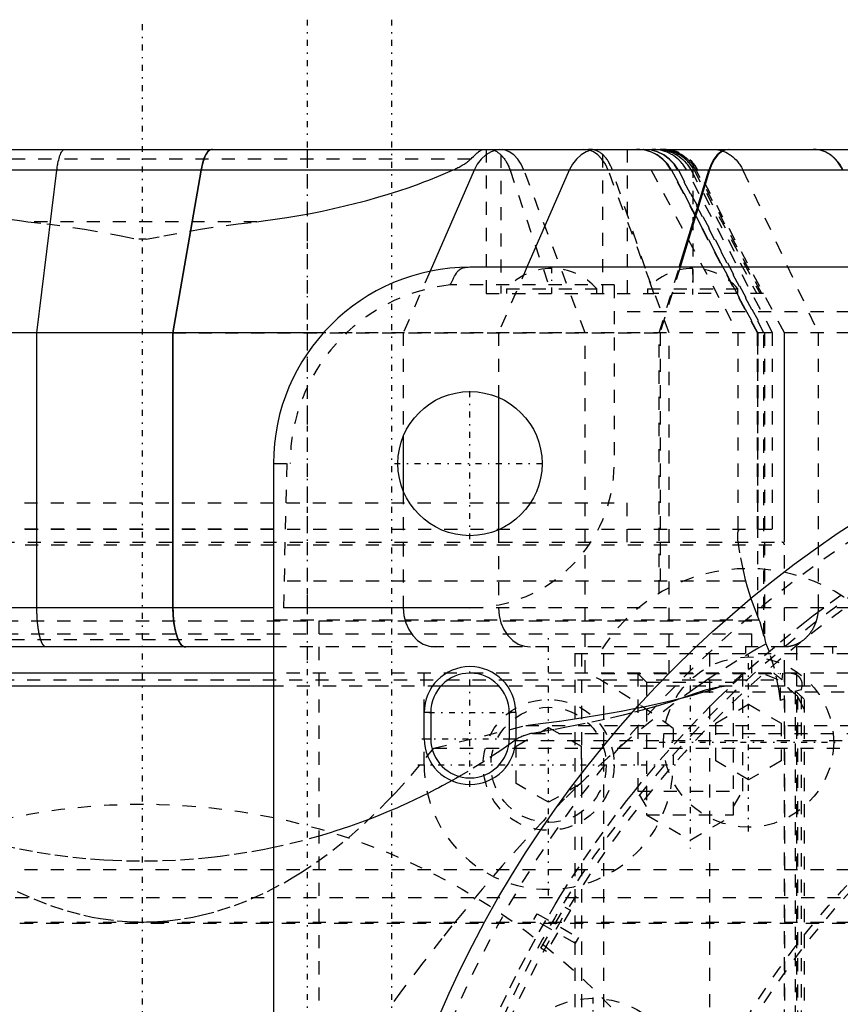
# Model space of a CAD drawing. Extents: x -565 to 345, y -109 to 109.
# Tile 16 of 19: x -109 to -47, y 34 to 109. Entities that reach past the tile are written whole.
import ezdxf

# ---------------------------------------------------------------- set-up
doc = ezdxf.new("R2010")
doc.units = 0
doc.linetypes.add('CENTER', pattern=[1.5, 0.45, -0.5, 0.05, -0.5])
doc.linetypes.add('DASHED', pattern=[2, 1, -1])
for name, color, linetype in [('AM_0', 7, 'CONTINUOUS'), ('AM_3', 7, 'DASHED'), ('AM_7', 7, 'CENTER')]:
    doc.layers.add(name, color=color, linetype=linetype)

msp = doc.modelspace()

# ---------------------------------------------------------------- linework, layer by layer
at = {"layer": 'AM_0', "color": 7, "linetype": 'CONTINUOUS'}
for p, q in [((-148.753, 99), (30.753, 99)), ((-95.549, 97.408), (-128.059, 97.408)), ((-108.06, 85), (-106.531, 97.408)), ((-95.549, 97.408), (-97.697, 85)), ((-95.52, 97.408), (-97.671, 85)), ((-56.766, 97.408), (-95.52, 97.408)), ((-74.686, 97.408), (-78.049, 89.687)), ((-67.424, 97.408), (-70.651, 90)), ((-59.025, 90), (-56.766, 97.408)), ((-56.709, 97.408), (-58.968, 90)), ((-37.316, 97.408), (-56.709, 97.408)), ((75, 90), (-75, 90)), ((-97.697, 85), (-158, 85)), ((-108.06, 64), (-108.06, 85)), ((-97.697, 85), (-97.697, 64)), ((-86.169, 85), (-97.671, 85)), ((-97.671, 85), (-97.671, 64)), ((-72.829, 80.053), (-72.829, 69.947)), ((-80.09, 77.083), (-80.09, 72.917)), ((-90, 75), (-90, -75)), ((-97.697, 64), (-157.966, 64)), ((-89.99, 64), (-97.671, 64)), ((-89.985, 61), (-155, 61)), ((-89.989, 59), (-157.966, 59)), ((-89.989, 58), (-158.966, 58)), ((-72.742, 58), (-77.227, 58)), ((-78.5, 54), (-78.5, 56)), ((-78, 56), (-78.5, 56)), ((-78, 56), (-78, 54)), ((-72, 56), (-72, 54)), ((-71.5, 56), (-72, 56)), ((-71.5, 56), (-71.5, 54)), ((-78.5, 54), (-78, 54)), ((-72, 54), (-71.5, 54))]:
    msp.add_line(p, q, dxfattribs=at)
for points in [[(-94.687, 99), (-94.862, 98.951), (-95.031, 98.807), (-95.19, 98.571), (-95.332, 98.253), (-95.453, 97.861), (-95.549, 97.408)], [(-72.516, 99), (-72.957, 98.951), (-73.383, 98.807), (-73.782, 98.571), (-74.139, 98.253), (-74.444, 97.861), (-74.686, 97.408)], [(-65.255, 99), (-65.695, 98.951), (-66.122, 98.807), (-66.52, 98.571), (-66.878, 98.253), (-67.182, 97.861), (-67.424, 97.408)], [(-55.247, 99), (-55.555, 98.951), (-55.854, 98.807), (-56.133, 98.571), (-56.383, 98.253), (-56.596, 97.861), (-56.766, 97.408)], [(-55.189, 99), (-55.498, 98.951), (-55.797, 98.807), (-56.075, 98.571), (-56.326, 98.253), (-56.539, 97.861), (-56.709, 97.408)], [(-97.697, 64), (-97.678, 63.415), (-97.623, 62.852), (-97.532, 62.333), (-97.411, 61.879), (-97.263, 61.506), (-97.094, 61.228), (-96.911, 61.058), (-96.72, 61)]]:
    msp.add_lwpolyline(points, dxfattribs=at)
for points in [[(-106.531, 97.408, 0), (-106.521, 97.488, 0), (-106.5, 97.642, 0), (-106.476, 97.79, 0), (-106.464, 97.861, 0), (-106.451, 97.931, 0), (-106.423, 98.066, 0), (-106.394, 98.193, 0), (-106.363, 98.312, 0), (-106.33, 98.423, 0), (-106.297, 98.525, 0), (-106.279, 98.572, 0), (-106.261, 98.617, 0), (-106.225, 98.701, 0), (-106.188, 98.774, 0), (-106.149, 98.838, 0), (-106.11, 98.891, 0), (-106.071, 98.934, 0), (-106.051, 98.951, 0), (-106.03, 98.966, 0), (-105.99, 98.988, 0), (-105.949, 98.999, 0), (-105.929, 99, 0)], [(-94.657, 99, 0), (-94.685, 98.999, 0), (-94.743, 98.988, 0), (-94.802, 98.967, 0), (-94.831, 98.952, 0), (-94.861, 98.934, 0), (-94.919, 98.89, 0), (-94.976, 98.836, 0), (-95.029, 98.775, 0), (-95.08, 98.704, 0), (-95.133, 98.621, 0), (-95.158, 98.575, 0), (-95.184, 98.527, 0), (-95.234, 98.422, 0), (-95.281, 98.31, 0), (-95.324, 98.192, 0), (-95.364, 98.071, 0), (-95.403, 97.94, 0), (-95.422, 97.869, 0), (-95.44, 97.797, 0), (-95.475, 97.646, 0), (-95.506, 97.488, 0), (-95.52, 97.408, 0)], [(-107.36, 61, 0), (-107.365, 61, 0), (-107.375, 61.001, 0), (-107.385, 61.002, 0), (-107.39, 61.003, 0), (-107.395, 61.004, 0), (-107.405, 61.006, 0), (-107.416, 61.01, 0), (-107.426, 61.013, 0), (-107.436, 61.018, 0), (-107.446, 61.023, 0), (-107.451, 61.026, 0), (-107.456, 61.029, 0), (-107.466, 61.035, 0), (-107.476, 61.042, 0), (-107.486, 61.049, 0), (-107.496, 61.057, 0), (-107.505, 61.066, 0), (-107.51, 61.071, 0), (-107.515, 61.076, 0), (-107.525, 61.086, 0), (-107.535, 61.096, 0), (-107.54, 61.102, 0), (-107.545, 61.107, 0), (-107.554, 61.119, 0), (-107.564, 61.132, 0), (-107.569, 61.138, 0), (-107.574, 61.145, 0), (-107.583, 61.158, 0), (-107.593, 61.173, 0), (-107.603, 61.188, 0), (-107.612, 61.203, 0), (-107.622, 61.219, 0), (-107.626, 61.227, 0), (-107.631, 61.236, 0), (-107.64, 61.253, 0), (-107.65, 61.271, 0), (-107.659, 61.289, 0), (-107.668, 61.308, 0), (-107.677, 61.328, 0), (-107.682, 61.338, 0), (-107.686, 61.348, 0), (-107.695, 61.369, 0), (-107.704, 61.39, 0), (-107.713, 61.412, 0), (-107.721, 61.434, 0), (-107.73, 61.457, 0), (-107.734, 61.468, 0), (-107.739, 61.48, 0), (-107.747, 61.504, 0), (-107.755, 61.528, 0), (-107.764, 61.553, 0), (-107.772, 61.579, 0), (-107.78, 61.605, 0), (-107.784, 61.618, 0), (-107.788, 61.631, 0), (-107.796, 61.658, 0), (-107.804, 61.686, 0), (-107.812, 61.714, 0), (-107.82, 61.742, 0), (-107.827, 61.771, 0), (-107.831, 61.786, 0), (-107.835, 61.8, 0), (-107.842, 61.83, 0), (-107.85, 61.861, 0), (-107.853, 61.876, 0), (-107.857, 61.892, 0), (-107.864, 61.923, 0), (-107.871, 61.955, 0), (-107.875, 61.971, 0), (-107.878, 61.987, 0), (-107.885, 62.02, 0), (-107.891, 62.053, 0), (-107.898, 62.086, 0), (-107.904, 62.12, 0), (-107.911, 62.154, 0), (-107.914, 62.171, 0), (-107.917, 62.189, 0), (-107.923, 62.224, 0), (-107.929, 62.259, 0), (-107.935, 62.295, 0), (-107.941, 62.331, 0), (-107.946, 62.367, 0), (-107.949, 62.386, 0), (-107.952, 62.404, 0), (-107.957, 62.441, 0), (-107.962, 62.478, 0), (-107.968, 62.516, 0), (-107.973, 62.554, 0), (-107.977, 62.593, 0), (-107.98, 62.612, 0), (-107.982, 62.631, 0), (-107.987, 62.67, 0), (-107.991, 62.71, 0), (-107.996, 62.749, 0), (-108, 62.789, 0), (-108.004, 62.83, 0), (-108.006, 62.85, 0), (-108.008, 62.87, 0), (-108.012, 62.911, 0), (-108.015, 62.952, 0), (-108.019, 62.993, 0), (-108.022, 63.034, 0), (-108.025, 63.076, 0), (-108.027, 63.096, 0), (-108.028, 63.117, 0), (-108.031, 63.159, 0), (-108.034, 63.201, 0), (-108.035, 63.222, 0), (-108.037, 63.243, 0), (-108.039, 63.286, 0), (-108.042, 63.328, 0), (-108.043, 63.349, 0), (-108.044, 63.371, 0), (-108.046, 63.413, 0), (-108.048, 63.456, 0), (-108.05, 63.499, 0), (-108.051, 63.542, 0), (-108.053, 63.586, 0), (-108.053, 63.607, 0), (-108.054, 63.629, 0), (-108.055, 63.672, 0), (-108.056, 63.716, 0), (-108.057, 63.759, 0), (-108.058, 63.803, 0), (-108.059, 63.847, 0), (-108.059, 63.869, 0), (-108.059, 63.89, 0), (-108.059, 63.934, 0), (-108.059, 63.978, 0), (-108.06, 64, 0)], [(-97.671, 64, 0), (-97.671, 63.979, 0), (-97.671, 63.938, 0), (-97.671, 63.895, 0), (-97.671, 63.874, 0), (-97.67, 63.853, 0), (-97.669, 63.81, 0), (-97.668, 63.766, 0), (-97.667, 63.723, 0), (-97.666, 63.679, 0), (-97.664, 63.635, 0), (-97.663, 63.613, 0), (-97.662, 63.591, 0), (-97.66, 63.547, 0), (-97.658, 63.503, 0), (-97.655, 63.458, 0), (-97.653, 63.414, 0), (-97.65, 63.37, 0), (-97.648, 63.348, 0), (-97.646, 63.327, 0), (-97.643, 63.283, 0), (-97.639, 63.24, 0), (-97.638, 63.218, 0), (-97.636, 63.197, 0), (-97.632, 63.154, 0), (-97.628, 63.112, 0), (-97.625, 63.091, 0), (-97.623, 63.07, 0), (-97.619, 63.029, 0), (-97.614, 62.989, 0), (-97.609, 62.949, 0), (-97.604, 62.909, 0), (-97.599, 62.87, 0), (-97.597, 62.851, 0), (-97.594, 62.832, 0), (-97.589, 62.794, 0), (-97.583, 62.755, 0), (-97.577, 62.717, 0), (-97.571, 62.678, 0), (-97.565, 62.639, 0), (-97.562, 62.62, 0), (-97.558, 62.6, 0), (-97.552, 62.561, 0), (-97.545, 62.523, 0), (-97.537, 62.484, 0), (-97.53, 62.446, 0), (-97.522, 62.408, 0), (-97.518, 62.389, 0), (-97.514, 62.37, 0), (-97.506, 62.332, 0), (-97.498, 62.295, 0), (-97.49, 62.259, 0), (-97.481, 62.222, 0), (-97.472, 62.187, 0), (-97.468, 62.169, 0), (-97.464, 62.151, 0), (-97.455, 62.117, 0), (-97.446, 62.083, 0), (-97.436, 62.049, 0), (-97.427, 62.017, 0), (-97.418, 61.984, 0), (-97.413, 61.969, 0), (-97.408, 61.953, 0), (-97.399, 61.922, 0), (-97.389, 61.893, 0), (-97.385, 61.878, 0), (-97.38, 61.863, 0), (-97.37, 61.834, 0), (-97.36, 61.805, 0), (-97.355, 61.791, 0), (-97.35, 61.777, 0), (-97.339, 61.748, 0), (-97.329, 61.719, 0), (-97.318, 61.691, 0), (-97.307, 61.663, 0), (-97.295, 61.636, 0), (-97.29, 61.622, 0), (-97.284, 61.609, 0), (-97.272, 61.582, 0), (-97.26, 61.556, 0), (-97.248, 61.53, 0), (-97.236, 61.505, 0), (-97.224, 61.48, 0), (-97.218, 61.468, 0), (-97.212, 61.456, 0), (-97.199, 61.433, 0), (-97.187, 61.41, 0), (-97.174, 61.388, 0), (-97.162, 61.367, 0), (-97.149, 61.346, 0), (-97.143, 61.336, 0), (-97.136, 61.326, 0), (-97.124, 61.306, 0), (-97.111, 61.288, 0), (-97.098, 61.27, 0), (-97.086, 61.253, 0), (-97.073, 61.236, 0), (-97.067, 61.228, 0), (-97.061, 61.22, 0), (-97.048, 61.205, 0), (-97.036, 61.19, 0), (-97.023, 61.175, 0), (-97.009, 61.161, 0), (-96.996, 61.147, 0), (-96.989, 61.141, 0), (-96.982, 61.134, 0), (-96.969, 61.121, 0), (-96.955, 61.109, 0), (-96.948, 61.103, 0), (-96.941, 61.098, 0), (-96.927, 61.087, 0), (-96.912, 61.076, 0), (-96.905, 61.071, 0), (-96.898, 61.067, 0), (-96.884, 61.058, 0), (-96.869, 61.049, 0), (-96.855, 61.041, 0), (-96.841, 61.034, 0), (-96.826, 61.028, 0), (-96.819, 61.025, 0), (-96.812, 61.022, 0), (-96.798, 61.017, 0), (-96.783, 61.013, 0), (-96.769, 61.009, 0), (-96.755, 61.006, 0), (-96.741, 61.004, 0), (-96.734, 61.003, 0), (-96.727, 61.002, 0), (-96.713, 61.001, 0), (-96.7, 61, 0), (-96.693, 61, 0)]]:
    msp.add_polyline3d(points, dxfattribs=at)
for centre, radius in [((0, 0), 84), ((-75, 75), 5.5)]:
    msp.add_circle(centre, radius, dxfattribs=at)
for centre, radius, start, end in [((-75, 75), 15, 90, 180), ((-75, 56), 3.5, 0, 180), ((-75, 56), 3, 0, 180), ((-75, 54), 3.5, 180, 0), ((-75, 54), 3, 180, 0)]:
    msp.add_arc(centre, radius, start, end, dxfattribs=at)
at = {"layer": 'AM_3', "color": 6, "linetype": 'DASHED'}
for p, q in [((-87.43, 99), (-87.43, 59)), ((-73.77, 99), (-73.77, 88)), ((-72.656, 98.586), (-72.656, 88)), ((-64.884, 98.62), (-64.884, 88)), ((-63, 99), (-63, 88)), ((-60.181, 98.983), (-60.131, 98.977)), ((-59.969, 98.951), (-59.964, 98.95)), ((-59.278, 98.725), (-59.274, 98.723)), ((-74.952, 98.24), (-125.048, 98.24)), ((-58, 97.821), (-58, 88)), ((-95.52, 97.408), (-135.867, 97.408)), ((-95.52, 97.408), (-95.549, 97.408)), ((-71.941, 97.408), (-68.778, 88)), ((-66.217, 85), (-70.882, 97.408)), ((-59.789, 85), (-64.454, 97.408)), ((-60.973, 88), (-64.133, 97.408)), ((-61.159, 97.408), (-54.561, 85)), ((-53.064, 85), (-59.646, 97.408)), ((-59.616, 97.408), (-53.035, 85)), ((-53.039, 85), (-59.612, 97.408)), ((-52.56, 85), (-59.132, 97.408)), ((-59.097, 97.408), (-52.525, 85)), ((-51.903, 85), (-58.455, 97.408)), ((-58.125, 97.408), (-53.116, 88)), ((-57.893, 97.408), (-52.86, 88)), ((-52.731, 88), (-57.736, 97.408)), ((-51.002, 85), (-57.6, 97.408)), ((-56.709, 97.408), (-56.766, 97.408)), ((-54.168, 97.408), (-48.423, 85)), ((-91.258, 93.47), (-108.742, 93.47)), ((-99.713, 92.13), (-100.287, 92.13)), ((-78.049, 89.687), (-80.09, 85)), ((-70.651, 90), (-72.829, 85)), ((-60.55, 85), (-59.025, 90)), ((-58.968, 90), (-60.493, 85)), ((-64, 88.644), (-76.506, 88.644)), ((-73.77, 88), (-60.973, 88)), ((-72.22, 88.343), (-72.22, 88)), ((-72.22, 88.343), (-65.32, 88.343)), ((-65.32, 88), (-65.32, 88.343)), ((-64, 88.644), (-64, 75)), ((-61.45, 88.343), (-61.45, 88)), ((-61.45, 88.343), (-54.55, 88.343)), ((-52.595, 88), (-60.973, 88)), ((-54.55, 88), (-54.55, 88.343)), ((-51, 85), (-52.595, 88)), ((64, 86.592), (-64, 86.592)), ((-97.697, 85), (-60.493, 85)), ((40, 85), (-97.697, 85)), ((-80.09, 85), (-80.09, 77.083)), ((-72.829, 85), (-72.829, 80.053)), ((-66.217, 59), (-66.217, 85)), ((-60.55, 65.106), (-60.55, 85)), ((-60.493, 85), (-60.493, 65.14)), ((-59.789, 59), (-59.789, 85)), ((-54.561, 85), (-54.561, 69.522)), ((-53.064, 70), (-53.064, 85)), ((-53.039, 63.329), (-53.039, 85)), ((-53.035, 85), (-53.035, 70)), ((-52.56, 61.832), (-52.56, 85)), ((-52.525, 85), (-52.525, 61.833)), ((-51.903, 70), (-51.903, 85)), ((-51.002, 59), (-51.002, 85)), ((-51, 70), (-51, 85)), ((-48.423, 85), (-48.423, 64)), ((-90, 75), (-88.727, 75)), ((-88.985, 75), (-89.241, 64)), ((-80.09, 72.917), (-80.09, 64)), ((-137, 72), (-63, 72)), ((-137, 72), (-63, 72)), ((-63, 69), (-63, 72)), ((-148.959, 70), (-51, 70)), ((-90, 69.994), (-110, 69.994)), ((-72.829, 69.947), (-72.829, 64)), ((-148.959, 68.8), (-51, 68.8)), ((-148.759, 69), (-51.2, 69)), ((-51, 59), (-51, 68.8)), ((-53.943, 66.03), (-90, 66.03)), ((40, 64), (-108.06, 64)), ((-75, 64), (-89.241, 64)), ((-86.5, -64), (-86.5, 64)), ((-52.926, 63.052), (-53.039, 63.329)), ((-146.5, 63), (-53.5, 63)), ((-52.926, 63.052), (-90, 63.052)), ((-53.5, 61), (-53.5, 63)), ((-146.5, 62), (-53.5, 62)), ((-53.5, 59), (-53.5, 62)), ((-52.525, 61.833), (-52.56, 61.832)), ((-110, 61.58), (-90, 61.58)), ((37, 61), (-89.985, 61)), ((-53.98, 61), (-53.98, 60.5)), ((-50.077, 61), (-50.077, -61)), ((-47.324, 61), (-47.324, 60.5)), ((-67, 60.5), (55.352, 60.5)), ((-67, 60.5), (-67, -60.5)), ((-66.5, 60.5), (-66.5, 10.213)), ((-64.819, 60.5), (-64.819, -60.5)), ((-56.709, 60.5), (-56.709, -60.5)), ((-42, 59), (-147.25, 59)), ((-78.5, 52), (-78.5, 59)), ((-64.95, 59), (-64.95, 58.98)), ((-64.95, 58.98), (-51.45, 58.98)), ((-62.2, 58.98), (-61.524, 58.303)), ((-62.2, 58.98), (-62.2, 49.98)), ((-54.877, 58.303), (-54.2, 58.98)), ((-54.2, 58.98), (-54.2, 49.98)), ((-51.484, 58.5), (-52.75, 59)), ((-51.45, 58.98), (-51.45, 59)), ((-51.296, 56.916), (-51.296, 59)), ((-51.144, 59), (-51.198, 58.5)), ((-51.001, 59), (-51.001, 30.307)), ((-51.001, 30.307), (-51, 59)), ((-49.5, 59), (-49.5, -59)), ((-148.802, 58.5), (-51.198, 58.5)), ((-77.227, 58), (-89.989, 58)), ((-41, 58), (-72.742, 58)), ((-61.524, 58.303), (-61.524, 48.18)), ((-61.524, 58.303), (-54.877, 58.303)), ((-54.877, 48.18), (-54.877, 58.303)), ((-49.69, 57.754), (-49.65, 58)), ((-57.438, 57.58), (-24.512, 57.58)), ((-50.18, 57.635), (-49.69, 57.754)), ((-50.18, 57.635), (-50.18, -57.635)), ((-49.5, 56.244), (-50, 57.237)), ((-50, 57.237), (-50, -57.237)), ((-49.69, -57.754), (-49.69, 57.754)), ((-60.807, 56.468), (-61.481, 56.277)), ((-56.24, 55.183), (-53.74, 56.627)), ((-53.74, 56.627), (-51.24, 55.183)), ((-51, 57.048), (-51.296, 56.916)), ((-61.481, 56.277), (-62.615, 55.976)), ((-77.768, 53.27), (-70.736, 55.006)), ((-70.736, 55.006), (-43, 55.006)), ((-56.24, 52.297), (-56.24, 55.183)), ((-51.24, 55.183), (-51.24, 52.297)), ((-71.475, 53.429), (-69, 54.858)), ((-70.227, 54.406), (-21.693, 54.406)), ((-69, 54.858), (-66.525, 53.429)), ((-59.5, 54.785), (-59.5, 52)), ((-71.583, 53.855), (-72.037, 53.531)), ((-71.583, 53.855), (-21.238, 53.855)), ((-71.475, 50.571), (-71.475, 53.429)), ((-66.525, 53.429), (-66.525, 50.571)), ((-77.768, 53.27), (-43, 53.27)), ((-53.74, 50.853), (-56.24, 52.297)), ((-51.24, 52.297), (-53.74, 50.853)), ((-69, 49.142), (-71.475, 50.571)), ((-66.525, 50.571), (-69, 49.142)), ((-61.524, 48.808), (-62.2, 49.98)), ((-62.2, 49.98), (-54.2, 49.98)), ((-54.877, 48.808), (-54.2, 49.98)), ((-61.524, 48.18), (-58.2, 46.261)), ((-61.524, 48.18), (-54.877, 48.18)), ((-58.2, 46.261), (-54.877, 48.18)), ((-159, 44), (-22.431, 44)), ((-129.712, 41.861), (-43, 41.861)), ((-70.126, 40.198), (-69.876, 40.632)), ((-69.876, 40.632), (-68.516, 39.847)), ((-68.516, 39.847), (-67.766, 41.146)), ((-67.333, 40.896), (-68.083, 39.597)), ((-67.766, 41.146), (-67.333, 40.896)), ((-155, 40), (-32.649, 40)), ((-127.355, 39.921), (-43, 39.921)), ((-68.766, 39.413), (-70.126, 40.198)), ((-69.586, 37.993), (-68.766, 39.413)), ((-68.333, 39.163), (-69.153, 37.743)), ((-66.974, 38.378), (-68.333, 39.163)), ((-68.083, 39.597), (-66.724, 38.812)), ((-66.724, 38.812), (-66.974, 38.378)), ((-69.153, 37.743), (-69.586, 37.993))]:
    msp.add_line(p, q, dxfattribs=at)
for points in [[(-70.882, 97.408), (-71.091, 97.861), (-71.354, 98.253), (-71.663, 98.571), (-72.006, 98.807), (-72.375, 98.951), (-72.755, 99)], [(-64.454, 97.408), (-64.663, 97.861), (-64.926, 98.253), (-65.235, 98.571), (-65.579, 98.807), (-65.947, 98.951), (-66.327, 99)], [(-59.616, 97.408), (-59.911, 97.861), (-60.282, 98.253), (-60.717, 98.571), (-61.202, 98.807), (-61.722, 98.951), (-62.259, 99)], [(-59.612, 97.408), (-59.906, 97.861), (-60.277, 98.253), (-60.711, 98.571), (-61.196, 98.807), (-61.714, 98.951), (-62.25, 99)], [(-59.132, 97.408), (-59.427, 97.861), (-59.797, 98.253), (-60.232, 98.571), (-60.716, 98.807), (-61.235, 98.951), (-61.771, 99)], [(-59.097, 97.408), (-59.392, 97.861), (-59.762, 98.253), (-60.197, 98.571), (-60.681, 98.807), (-61.2, 98.951), (-61.736, 99)], [(-46.526, 97.408), (-46.777, 97.861), (-47.092, 98.253), (-47.462, 98.571), (-47.875, 98.807), (-48.316, 98.951), (-48.772, 99)], [(-80.09, 64), (-80.043, 63.415), (-79.903, 62.852), (-79.676, 62.333), (-79.371, 61.879), (-78.998, 61.506), (-78.573, 61.228), (-78.112, 61.058), (-77.633, 61)], [(-72.829, 64), (-72.782, 63.415), (-72.642, 62.852), (-72.415, 62.333), (-72.109, 61.879), (-71.737, 61.506), (-71.312, 61.228), (-70.851, 61.058), (-70.372, 61)]]:
    msp.add_lwpolyline(points, dxfattribs=at)
for points in [[(-74.952, 98.24, 0), (-74.908, 98.285, 0), (-74.824, 98.371, 0), (-74.743, 98.452, 0), (-74.704, 98.491, 0), (-74.666, 98.528, 0), (-74.591, 98.599, 0), (-74.52, 98.664, 0), (-74.451, 98.724, 0), (-74.385, 98.778, 0), (-74.322, 98.827, 0), (-74.291, 98.849, 0), (-74.26, 98.87, 0), (-74.203, 98.906, 0), (-74.151, 98.935, 0), (-74.103, 98.957, 0), (-74.06, 98.974, 0), (-74.021, 98.985, 0), (-74.003, 98.99, 0), (-73.986, 98.993, 0), (-73.955, 98.998, 0), (-73.939, 98.999, 0), (-73.935, 98.999, 0), (-73.93, 99, 0), (-73.928, 99, 0), (-73.926, 99, 0), (-73.92, 99, 0), (-73.916, 99, 0), (-73.916, 99, 0), (-73.915, 99, 0), (-73.915, 99, 0), (-73.915, 99, 0), (-73.915, 99, 0), (-73.915, 99, 0), (-73.915, 99, 0), (-73.915, 99, 0), (-73.915, 99, 0), (-73.915, 99, 0), (-73.915, 99, 0), (-73.915, 99, 0), (-73.915, 99, 0), (-73.915, 99, 0), (-73.915, 99, 0), (-73.915, 99, 0), (-73.915, 99, 0), (-73.915, 99, 0), (-73.915, 99, 0), (-73.915, 99, 0), (-73.915, 99, 0), (-73.915, 99, 0), (-73.915, 99, 0), (-73.915, 99, 0), (-73.915, 99, 0), (-73.915, 99, 0), (-73.915, 99, 0), (-73.915, 99, 0), (-73.915, 99, 0), (-73.915, 99, 0), (-73.915, 99, 0), (-73.915, 99, 0), (-73.915, 99, 0), (-73.915, 99, 0), (-73.915, 99, 0), (-73.915, 99, 0), (-73.915, 99, 0), (-73.915, 99, 0), (-73.915, 99, 0), (-73.916, 99, 0), (-73.916, 99, 0), (-73.916, 99, 0), (-73.916, 99, 0), (-73.916, 99, 0), (-73.916, 99, 0), (-73.916, 99, 0), (-73.916, 99, 0), (-73.916, 99, 0), (-73.916, 99, 0), (-73.916, 99, 0), (-73.916, 99, 0), (-73.916, 99, 0), (-73.916, 99, 0), (-73.916, 99, 0), (-73.916, 99, 0), (-73.916, 99, 0), (-73.916, 99, 0), (-73.916, 99, 0), (-73.916, 99, 0), (-73.916, 99, 0), (-73.916, 99, 0), (-73.916, 99, 0), (-73.916, 99, 0), (-73.916, 99, 0), (-73.916, 99, 0), (-73.916, 99, 0), (-73.916, 99, 0), (-73.916, 99, 0), (-73.916, 99, 0), (-73.916, 99, 0), (-73.916, 99, 0), (-73.916, 99, 0), (-73.916, 99, 0), (-73.916, 99, 0), (-73.916, 99, 0), (-73.916, 99, 0), (-73.916, 99, 0), (-73.916, 99, 0), (-73.916, 99, 0), (-73.917, 99, 0), (-73.917, 99, 0), (-73.917, 99, 0), (-73.917, 99, 0), (-73.917, 99, 0), (-73.917, 99, 0)], [(-73.422, 99, 0), (-73.406, 99, 0), (-73.372, 98.997, 0), (-73.336, 98.992, 0), (-73.318, 98.988, 0), (-73.299, 98.984, 0), (-73.261, 98.974, 0), (-73.222, 98.961, 0), (-73.182, 98.946, 0), (-73.14, 98.928, 0), (-73.098, 98.907, 0), (-73.076, 98.896, 0), (-73.054, 98.884, 0), (-73.009, 98.858, 0), (-72.964, 98.83, 0), (-72.918, 98.799, 0), (-72.871, 98.765, 0), (-72.824, 98.73, 0), (-72.8, 98.711, 0), (-72.776, 98.692, 0), (-72.728, 98.651, 0), (-72.68, 98.609, 0), (-72.656, 98.586, 0)], [(-72.656, 98.586, 0), (-72.63, 98.563, 0), (-72.58, 98.513, 0), (-72.531, 98.46, 0), (-72.507, 98.433, 0), (-72.483, 98.406, 0), (-72.437, 98.349, 0), (-72.392, 98.291, 0), (-72.349, 98.231, 0), (-72.307, 98.171, 0), (-72.268, 98.11, 0), (-72.249, 98.079, 0), (-72.23, 98.047, 0), (-72.192, 97.981, 0), (-72.154, 97.911, 0), (-72.118, 97.839, 0), (-72.082, 97.765, 0), (-72.048, 97.688, 0), (-72.032, 97.649, 0), (-72.016, 97.609, 0), (-71.985, 97.53, 0), (-71.955, 97.449, 0), (-71.941, 97.408, 0)], [(-64.884, 98.62, 0), (-64.908, 98.641, 0), (-64.956, 98.68, 0), (-65.007, 98.717, 0), (-65.032, 98.735, 0), (-65.058, 98.752, 0), (-65.112, 98.785, 0), (-65.166, 98.816, 0), (-65.222, 98.844, 0), (-65.28, 98.87, 0), (-65.339, 98.893, 0), (-65.369, 98.904, 0), (-65.399, 98.915, 0), (-65.46, 98.934, 0), (-65.523, 98.95, 0), (-65.587, 98.964, 0), (-65.653, 98.976, 0), (-65.72, 98.986, 0), (-65.753, 98.989, 0), (-65.788, 98.993, 0), (-65.856, 98.997, 0), (-65.926, 99, 0), (-65.961, 99, 0)], [(-64.133, 97.408, 0), (-64.148, 97.451, 0), (-64.178, 97.535, 0), (-64.211, 97.618, 0), (-64.227, 97.658, 0), (-64.245, 97.699, 0), (-64.28, 97.778, 0), (-64.317, 97.855, 0), (-64.356, 97.93, 0), (-64.395, 98.001, 0), (-64.434, 98.069, 0), (-64.454, 98.102, 0), (-64.474, 98.134, 0), (-64.516, 98.197, 0), (-64.56, 98.259, 0), (-64.606, 98.321, 0), (-64.654, 98.381, 0), (-64.703, 98.438, 0), (-64.728, 98.466, 0), (-64.753, 98.494, 0), (-64.805, 98.547, 0), (-64.858, 98.597, 0), (-64.884, 98.62, 0)], [(-59.646, 97.408, 0), (-59.69, 97.488, 0), (-59.787, 97.645, 0), (-59.892, 97.797, 0), (-59.948, 97.869, 0), (-60.006, 97.939, 0), (-60.124, 98.071, 0), (-60.246, 98.192, 0), (-60.379, 98.31, 0), (-60.523, 98.422, 0), (-60.675, 98.527, 0), (-60.754, 98.575, 0), (-60.833, 98.621, 0), (-60.993, 98.704, 0), (-61.151, 98.775, 0), (-61.314, 98.836, 0), (-61.486, 98.89, 0), (-61.664, 98.934, 0), (-61.755, 98.952, 0), (-61.846, 98.967, 0), (-62.027, 98.988, 0), (-62.203, 98.999, 0), (-62.289, 99, 0)], [(-58.455, 97.408, 0), (-58.499, 97.488, 0), (-58.592, 97.642, 0), (-58.695, 97.789, 0), (-58.749, 97.861, 0), (-58.806, 97.931, 0), (-58.925, 98.065, 0), (-59.052, 98.192, 0), (-59.186, 98.311, 0), (-59.328, 98.422, 0), (-59.476, 98.524, 0), (-59.552, 98.572, 0), (-59.629, 98.617, 0), (-59.788, 98.7, 0), (-59.951, 98.774, 0), (-60.119, 98.838, 0), (-60.29, 98.891, 0), (-60.464, 98.934, 0), (-60.551, 98.951, 0), (-60.64, 98.966, 0), (-60.817, 98.988, 0), (-60.996, 98.999, 0), (-61.085, 99, 0)], [(-60.736, 99, 0), (-60.657, 98.999, 0), (-60.496, 98.99, 0), (-60.334, 98.971, 0), (-60.252, 98.958, 0), (-60.169, 98.943, 0), (-60.004, 98.904, 0), (-59.838, 98.855, 0), (-59.74, 98.821, 0), (-59.713, 98.811, 0), (-59.685, 98.8, 0), (-59.671, 98.795, 0), (-59.657, 98.789, 0), (-59.63, 98.778, 0), (-59.602, 98.767, 0), (-59.507, 98.724, 0), (-59.347, 98.643, 0), (-59.268, 98.598, 0), (-59.19, 98.551, 0), (-59.038, 98.45, 0), (-58.891, 98.338, 0), (-58.75, 98.217, 0), (-58.617, 98.087, 0), (-58.492, 97.949, 0), (-58.433, 97.877, 0), (-58.376, 97.803, 0), (-58.269, 97.65, 0), (-58.171, 97.491, 0), (-58.125, 97.408, 0)], [(-58, 97.591, 0), (-58.047, 97.664, 0), (-58.147, 97.804, 0), (-58.254, 97.938, 0), (-58.311, 98.003, 0), (-58.369, 98.066, 0), (-58.491, 98.188, 0), (-58.619, 98.302, 0), (-58.753, 98.408, 0), (-58.892, 98.507, 0), (-59.035, 98.597, 0), (-59.108, 98.638, 0), (-59.182, 98.678, 0), (-59.332, 98.75, 0), (-59.485, 98.813, 0), (-59.64, 98.867, 0), (-59.796, 98.912, 0), (-59.951, 98.947, 0), (-60.028, 98.962, 0), (-60.105, 98.973, 0), (-60.258, 98.991, 0), (-60.409, 98.999, 0), (-60.484, 99, 0)], [(-60.484, 99, 0), (-60.456, 99, 0), (-60.399, 98.999, 0), (-60.343, 98.996, 0), (-60.315, 98.995, 0)], [(-58, 97.821, 0), (-58.049, 97.883, 0), (-58.153, 98.005, 0), (-58.263, 98.121, 0), (-58.32, 98.176, 0), (-58.379, 98.23, 0), (-58.5, 98.334, 0), (-58.627, 98.43, 0), (-58.757, 98.519, 0), (-58.892, 98.601, 0), (-59.031, 98.676, 0), (-59.101, 98.71, 0), (-59.172, 98.742, 0), (-59.316, 98.801, 0), (-59.46, 98.852, 0), (-59.605, 98.895, 0), (-59.75, 98.93, 0), (-59.896, 98.958, 0), (-59.968, 98.969, 0), (-60.041, 98.979, 0), (-60.186, 98.992, 0), (-60.33, 98.999, 0), (-60.402, 99, 0)], [(-60.315, 98.995, 0), (-60.292, 98.993, 0), (-60.248, 98.99, 0), (-60.203, 98.985, 0), (-60.181, 98.983, 0)], [(-60.131, 98.977, 0), (-60.104, 98.973, 0), (-60.05, 98.965, 0), (-59.996, 98.956, 0), (-59.969, 98.951, 0)], [(-59.964, 98.95, 0), (-59.936, 98.944, 0), (-59.879, 98.932, 0), (-59.823, 98.919, 0), (-59.794, 98.912, 0)], [(-59.793, 98.912, 0), (-59.735, 98.896, 0), (-59.619, 98.861, 0), (-59.503, 98.82, 0), (-59.446, 98.798, 0)], [(-59.446, 98.798, 0), (-59.418, 98.787, 0), (-59.362, 98.763, 0), (-59.306, 98.738, 0), (-59.278, 98.725, 0)], [(-59.274, 98.723, 0), (-59.243, 98.708, 0), (-59.18, 98.677, 0), (-59.118, 98.644, 0), (-59.087, 98.627, 0)], [(-59.087, 98.627, 0), (-59.063, 98.613, 0), (-59.015, 98.585, 0), (-58.967, 98.556, 0), (-58.944, 98.541, 0)], [(-58.944, 98.541, 0), (-58.914, 98.522, 0), (-58.856, 98.482, 0), (-58.798, 98.442, 0), (-58.77, 98.421, 0)], [(-56.478, 99, 0), (-56.399, 98.999, 0), (-56.242, 98.988, 0), (-56.086, 98.966, 0), (-56.008, 98.951, 0), (-55.931, 98.934, 0), (-55.779, 98.891, 0), (-55.628, 98.838, 0), (-55.481, 98.774, 0), (-55.337, 98.7, 0), (-55.198, 98.617, 0), (-55.13, 98.571, 0), (-55.064, 98.524, 0), (-54.934, 98.422, 0), (-54.81, 98.311, 0), (-54.691, 98.192, 0), (-54.58, 98.065, 0), (-54.475, 97.93, 0), (-54.426, 97.861, 0), (-54.378, 97.789, 0), (-54.288, 97.642, 0), (-54.206, 97.488, 0), (-54.168, 97.408, 0)], [(-46.554, 97.408, 0), (-46.592, 97.488, 0), (-46.674, 97.646, 0), (-46.764, 97.797, 0), (-46.811, 97.869, 0), (-46.86, 97.939, 0), (-46.961, 98.071, 0), (-47.064, 98.192, 0), (-47.178, 98.31, 0), (-47.301, 98.422, 0), (-47.43, 98.527, 0), (-47.497, 98.575, 0), (-47.564, 98.621, 0), (-47.7, 98.704, 0), (-47.835, 98.775, 0), (-47.973, 98.836, 0), (-48.119, 98.89, 0), (-48.271, 98.934, 0), (-48.348, 98.952, 0), (-48.425, 98.967, 0), (-48.579, 98.988, 0), (-48.73, 98.999, 0), (-48.803, 99, 0)], [(-76.334, 97.408, 0), (-76.286, 97.43, 0), (-76.192, 97.473, 0), (-76.1, 97.516, 0), (-76.055, 97.538, 0), (-76.01, 97.56, 0), (-75.921, 97.604, 0), (-75.834, 97.649, 0), (-75.748, 97.694, 0), (-75.665, 97.739, 0), (-75.585, 97.784, 0), (-75.545, 97.807, 0), (-75.506, 97.83, 0), (-75.43, 97.876, 0), (-75.357, 97.923, 0), (-75.287, 97.97, 0), (-75.219, 98.017, 0), (-75.155, 98.064, 0), (-75.124, 98.088, 0), (-75.094, 98.112, 0), (-75.035, 98.161, 0), (-74.979, 98.213, 0), (-74.952, 98.24, 0)], [(-58.77, 98.421, 0), (-58.728, 98.39, 0), (-58.647, 98.325, 0), (-58.567, 98.257, 0), (-58.528, 98.222, 0)], [(-58.528, 98.222, 0), (-58.512, 98.207, 0), (-58.478, 98.176, 0), (-58.445, 98.144, 0), (-58.429, 98.128, 0), (-58.413, 98.111, 0), (-58.381, 98.079, 0), (-58.349, 98.045, 0), (-58.318, 98.011, 0), (-58.288, 97.977, 0), (-58.258, 97.943, 0), (-58.243, 97.925, 0), (-58.229, 97.907, 0), (-58.2, 97.872, 0), (-58.171, 97.836, 0), (-58.143, 97.799, 0), (-58.116, 97.762, 0), (-58.089, 97.725, 0), (-58.076, 97.706, 0), (-58.063, 97.687, 0), (-58.037, 97.649, 0), (-58.012, 97.611, 0), (-58, 97.591, 0)], [(-57.736, 97.408, 0), (-57.774, 97.479, 0), (-57.859, 97.619, 0), (-57.951, 97.755, 0), (-58, 97.821, 0)], [(-123.666, 97.408, 0), (-123.314, 97.253, 0), (-122.597, 96.949, 0), (-121.862, 96.655, 0), (-121.489, 96.512, 0), (-121.111, 96.371, 0), (-120.345, 96.097, 0), (-119.562, 95.833, 0), (-118.765, 95.58, 0), (-117.954, 95.337, 0), (-117.13, 95.105, 0), (-116.712, 94.993, 0), (-116.292, 94.884, 0), (-115.442, 94.674, 0), (-114.58, 94.475, 0), (-113.708, 94.288, 0), (-112.825, 94.113, 0), (-111.932, 93.949, 0), (-111.483, 93.871, 0), (-111.031, 93.797, 0), (-110.121, 93.657, 0), (-109.203, 93.529, 0), (-108.742, 93.47, 0)], [(-91.258, 93.47, 0), (-90.797, 93.529, 0), (-89.879, 93.657, 0), (-88.969, 93.797, 0), (-88.517, 93.871, 0), (-88.068, 93.949, 0), (-87.175, 94.113, 0), (-86.292, 94.288, 0), (-85.42, 94.475, 0), (-84.558, 94.674, 0), (-83.708, 94.884, 0), (-83.288, 94.993, 0), (-82.87, 95.105, 0), (-82.046, 95.337, 0), (-81.235, 95.58, 0), (-80.438, 95.833, 0), (-79.655, 96.097, 0), (-78.889, 96.371, 0), (-78.511, 96.512, 0), (-78.138, 96.655, 0), (-77.403, 96.949, 0), (-76.686, 97.253, 0), (-76.334, 97.408, 0)], [(-58, 97.591, 0), (-57.981, 97.561, 0), (-57.945, 97.5, 0), (-57.91, 97.439, 0), (-57.893, 97.408, 0)], [(-108.742, 93.47, 0), (-107.296, 93.317, 0), (-104.418, 92.906, 0), (-101.627, 92.398, 0), (-100.287, 92.13, 0)], [(-99.713, 92.13, 0), (-98.373, 92.398, 0), (-95.582, 92.906, 0), (-92.704, 93.317, 0), (-91.258, 93.47, 0)], [(-76.506, 88.644, 0), (-76.468, 88.722, 0), (-76.393, 88.876, 0), (-76.32, 89.025, 0), (-76.284, 89.098, 0), (-76.248, 89.169, 0), (-76.176, 89.306, 0), (-76.106, 89.429, 0), (-76.037, 89.539, 0), (-75.968, 89.636, 0), (-75.899, 89.72, 0), (-75.864, 89.758, 0), (-75.828, 89.792, 0), (-75.755, 89.852, 0), (-75.681, 89.9, 0), (-75.606, 89.935, 0), (-75.53, 89.961, 0), (-75.485, 89.972, 0), (-75.472, 89.974, 0), (-75.459, 89.977, 0), (-75.453, 89.978, 0), (-75.446, 89.979, 0), (-75.433, 89.981, 0), (-75.42, 89.983, 0), (-75.413, 89.984, 0), (-75.407, 89.985, 0), (-75.394, 89.987, 0), (-75.38, 89.988, 0), (-75.374, 89.989, 0), (-75.367, 89.99, 0), (-75.354, 89.991, 0), (-75.34, 89.992, 0), (-75.326, 89.993, 0), (-75.312, 89.994, 0), (-75.297, 89.995, 0), (-75.29, 89.995, 0), (-75.282, 89.996, 0), (-75.267, 89.996, 0), (-75.251, 89.997, 0), (-75.235, 89.998, 0), (-75.218, 89.998, 0), (-75.201, 89.998, 0), (-75.192, 89.999, 0), (-75.184, 89.999, 0), (-75.165, 89.999, 0), (-75.147, 89.999, 0), (-75.137, 89.999, 0)], [(-54.561, 69.522, 0), (-54.557, 69.654, 0), (-54.526, 69.856, 0), (-54.463, 69.973, 0), (-54.42, 70, 0)], [(-53.943, 66.03, 0), (-54.128, 66.838, 0), (-54.404, 68.188, 0), (-54.544, 69.171, 0), (-54.561, 69.522, 0)], [(-53.039, 63.329, 0), (-53.217, 63.779, 0), (-53.541, 64.679, 0), (-53.82, 65.579, 0), (-53.943, 66.03, 0)], [(-72.641, 33.514, 0), (-71.953, 34.968, 0), (-71.235, 36.408, 0), (-70.489, 37.832, 0), (-69.714, 39.242, 0), (-68.911, 40.635, 0), (-68.499, 41.326, 0), (-68.08, 42.013, 0), (-67.222, 43.373, 0), (-66.336, 44.715, 0), (-65.424, 46.04, 0), (-64.485, 47.346, 0), (-63.52, 48.633, 0), (-63.028, 49.269, 0), (-62.53, 49.9, 0), (-61.514, 51.147, 0), (-60.473, 52.373, 0), (-59.408, 53.579, 0), (-58.319, 54.762, 0), (-57.206, 55.924, 0), (-56.641, 56.496, 0), (-56.07, 57.062, 0), (-54.912, 58.178, 0), (-53.731, 59.27, 0), (-52.529, 60.338, 0), (-51.305, 61.382, 0), (-50.061, 62.401, 0), (-49.431, 62.901, 0), (-48.796, 63.395, 0), (-47.512, 64.363, 0), (-46.208, 65.306, 0)], [(-48.423, 64, 0), (-48.423, 63.978, 0), (-48.423, 63.934, 0), (-48.424, 63.891, 0), (-48.425, 63.869, 0), (-48.426, 63.847, 0), (-48.428, 63.803, 0), (-48.431, 63.76, 0), (-48.434, 63.716, 0), (-48.438, 63.673, 0), (-48.443, 63.63, 0), (-48.445, 63.608, 0), (-48.448, 63.586, 0), (-48.453, 63.543, 0), (-48.459, 63.5, 0), (-48.466, 63.457, 0), (-48.473, 63.415, 0), (-48.481, 63.372, 0), (-48.485, 63.351, 0), (-48.489, 63.329, 0), (-48.497, 63.287, 0), (-48.507, 63.245, 0), (-48.512, 63.224, 0), (-48.517, 63.202, 0), (-48.527, 63.161, 0), (-48.538, 63.119, 0), (-48.543, 63.098, 0), (-48.549, 63.077, 0), (-48.561, 63.036, 0), (-48.574, 62.994, 0), (-48.587, 62.953, 0), (-48.6, 62.912, 0), (-48.614, 62.872, 0), (-48.622, 62.852, 0), (-48.629, 62.831, 0), (-48.644, 62.791, 0), (-48.66, 62.751, 0), (-48.676, 62.712, 0), (-48.692, 62.672, 0), (-48.709, 62.633, 0), (-48.718, 62.614, 0), (-48.727, 62.595, 0), (-48.745, 62.556, 0), (-48.763, 62.518, 0), (-48.782, 62.48, 0), (-48.802, 62.443, 0), (-48.822, 62.406, 0), (-48.832, 62.388, 0), (-48.842, 62.369, 0), (-48.863, 62.333, 0), (-48.884, 62.297, 0), (-48.906, 62.261, 0), (-48.928, 62.226, 0), (-48.951, 62.191, 0), (-48.962, 62.173, 0), (-48.974, 62.156, 0), (-48.997, 62.122, 0), (-49.021, 62.088, 0), (-49.046, 62.055, 0), (-49.071, 62.022, 0), (-49.096, 61.989, 0), (-49.109, 61.973, 0), (-49.122, 61.957, 0), (-49.148, 61.925, 0), (-49.174, 61.894, 0), (-49.188, 61.878, 0), (-49.201, 61.863, 0), (-49.229, 61.832, 0), (-49.256, 61.802, 0), (-49.27, 61.788, 0), (-49.284, 61.773, 0), (-49.313, 61.744, 0), (-49.341, 61.715, 0), (-49.37, 61.687, 0), (-49.4, 61.66, 0), (-49.43, 61.633, 0), (-49.445, 61.619, 0), (-49.46, 61.606, 0), (-49.49, 61.58, 0), (-49.521, 61.555, 0), (-49.552, 61.53, 0), (-49.583, 61.505, 0), (-49.615, 61.481, 0), (-49.631, 61.47, 0), (-49.647, 61.458, 0), (-49.679, 61.435, 0), (-49.712, 61.413, 0), (-49.745, 61.391, 0), (-49.778, 61.37, 0), (-49.811, 61.349, 0), (-49.828, 61.339, 0), (-49.845, 61.329, 0), (-49.879, 61.309, 0), (-49.913, 61.29, 0), (-49.948, 61.272, 0), (-49.982, 61.254, 0), (-50.017, 61.237, 0), (-50.035, 61.228, 0), (-50.053, 61.22, 0), (-50.088, 61.204, 0), (-50.123, 61.188, 0), (-50.159, 61.173, 0), (-50.195, 61.159, 0), (-50.231, 61.145, 0), (-50.249, 61.139, 0), (-50.267, 61.132, 0), (-50.304, 61.12, 0), (-50.34, 61.108, 0), (-50.358, 61.102, 0), (-50.377, 61.097, 0), (-50.414, 61.086, 0), (-50.45, 61.076, 0), (-50.469, 61.071, 0), (-50.487, 61.066, 0), (-50.525, 61.058, 0), (-50.562, 61.049, 0), (-50.599, 61.042, 0), (-50.637, 61.035, 0), (-50.674, 61.029, 0), (-50.693, 61.026, 0), (-50.712, 61.023, 0), (-50.749, 61.018, 0), (-50.787, 61.013, 0), (-50.825, 61.01, 0), (-50.863, 61.006, 0), (-50.901, 61.004, 0), (-50.92, 61.003, 0), (-50.939, 61.002, 0), (-50.977, 61.001, 0), (-51.015, 61, 0), (-51.034, 61, 0)], [(-52.56, 61.832, 0), (-52.62, 62.078, 0), (-52.741, 62.518, 0), (-52.864, 62.891, 0), (-52.926, 63.052, 0)], [(-52.396, 61.23, 0), (-52.417, 61.336, 0), (-52.459, 61.542, 0), (-52.503, 61.738, 0), (-52.525, 61.833, 0)], [(-52.396, 61.23, 0), (-53.119, 60.824, 0), (-54.628, 59.936, 0), (-56.199, 58.946, 0), (-57.003, 58.413, 0), (-57.815, 57.855, 0), (-59.461, 56.666, 0), (-61.126, 55.381, 0), (-62.799, 54.005, 0), (-64.471, 52.544, 0), (-66.133, 51.006, 0), (-66.958, 50.211, 0), (-67.779, 49.4, 0), (-69.4, 47.737, 0), (-70.992, 46.027, 0), (-72.547, 44.284, 0), (-74.073, 42.507, 0), (-75.607, 40.655, 0), (-76.377, 39.703, 0), (-77.148, 38.734, 0), (-78.69, 36.757, 0), (-80.226, 34.737, 0), (-80.99, 33.716, 0)], [(-51.296, 56.916, 0), (-51.424, 57.797, 0), (-51.749, 59.363, 0), (-52.162, 60.67, 0), (-52.396, 61.23, 0)], [(-49.65, 58, 0), (-49.649, 58.008, 0), (-49.647, 58.023, 0), (-49.645, 58.038, 0), (-49.644, 58.046, 0), (-49.643, 58.053, 0), (-49.642, 58.068, 0), (-49.641, 58.084, 0), (-49.64, 58.099, 0), (-49.639, 58.114, 0), (-49.639, 58.129, 0), (-49.639, 58.136, 0), (-49.639, 58.144, 0), (-49.639, 58.159, 0), (-49.64, 58.174, 0), (-49.641, 58.189, 0), (-49.642, 58.204, 0), (-49.643, 58.219, 0), (-49.644, 58.226, 0), (-49.645, 58.234, 0), (-49.647, 58.248, 0), (-49.649, 58.263, 0), (-49.65, 58.27, 0), (-49.651, 58.278, 0), (-49.654, 58.292, 0), (-49.657, 58.307, 0), (-49.658, 58.314, 0), (-49.66, 58.321, 0), (-49.663, 58.336, 0), (-49.667, 58.35, 0), (-49.671, 58.364, 0), (-49.675, 58.378, 0), (-49.68, 58.392, 0), (-49.682, 58.399, 0), (-49.684, 58.406, 0), (-49.689, 58.42, 0), (-49.695, 58.434, 0), (-49.7, 58.447, 0), (-49.706, 58.461, 0), (-49.712, 58.474, 0), (-49.715, 58.481, 0), (-49.718, 58.488, 0), (-49.725, 58.501, 0), (-49.732, 58.514, 0), (-49.739, 58.527, 0), (-49.746, 58.54, 0), (-49.754, 58.553, 0), (-49.758, 58.559, 0), (-49.762, 58.566, 0), (-49.77, 58.579, 0), (-49.778, 58.591, 0), (-49.787, 58.604, 0), (-49.796, 58.616, 0), (-49.806, 58.629, 0), (-49.81, 58.635, 0), (-49.815, 58.641, 0), (-49.825, 58.653, 0), (-49.835, 58.665, 0), (-49.846, 58.677, 0), (-49.857, 58.689, 0), (-49.868, 58.7, 0), (-49.873, 58.706, 0), (-49.879, 58.712, 0), (-49.89, 58.723, 0), (-49.902, 58.734, 0), (-49.908, 58.739, 0), (-49.914, 58.745, 0), (-49.926, 58.755, 0), (-49.938, 58.765, 0), (-49.944, 58.77, 0), (-49.95, 58.775, 0), (-49.963, 58.785, 0), (-49.976, 58.795, 0), (-49.989, 58.804, 0), (-50.002, 58.814, 0), (-50.015, 58.823, 0), (-50.022, 58.827, 0), (-50.028, 58.831, 0), (-50.042, 58.84, 0), (-50.055, 58.848, 0), (-50.069, 58.856, 0), (-50.083, 58.864, 0), (-50.097, 58.871, 0), (-50.104, 58.875, 0), (-50.11, 58.878, 0), (-50.124, 58.885, 0), (-50.138, 58.892, 0), (-50.152, 58.899, 0), (-50.166, 58.905, 0), (-50.18, 58.911, 0), (-50.187, 58.914, 0), (-50.194, 58.917, 0), (-50.209, 58.922, 0), (-50.223, 58.928, 0), (-50.237, 58.933, 0), (-50.251, 58.938, 0), (-50.265, 58.942, 0), (-50.272, 58.945, 0), (-50.279, 58.947, 0), (-50.293, 58.951, 0), (-50.307, 58.955, 0), (-50.321, 58.959, 0), (-50.335, 58.963, 0), (-50.349, 58.966, 0), (-50.356, 58.968, 0), (-50.363, 58.969, 0), (-50.377, 58.973, 0), (-50.391, 58.975, 0), (-50.398, 58.977, 0), (-50.405, 58.978, 0), (-50.419, 58.981, 0), (-50.433, 58.983, 0), (-50.44, 58.984, 0), (-50.446, 58.985, 0), (-50.46, 58.987, 0), (-50.474, 58.989, 0), (-50.521, 58.995, 0), (-50.601, 58.999, 0), (-50.641, 59, 0)], [(-70.736, 55.006, 0), (-70.21, 55.071, 0), (-69.174, 55.206, 0), (-68.161, 55.345, 0), (-67.663, 55.416, 0), (-67.171, 55.489, 0), (-66.204, 55.637, 0), (-65.262, 55.789, 0), (-64.345, 55.945, 0), (-63.454, 56.105, 0), (-62.589, 56.27, 0), (-62.167, 56.353, 0), (-61.751, 56.437, 0), (-60.941, 56.609, 0), (-60.16, 56.784, 0), (-59.407, 56.963, 0), (-58.683, 57.145, 0), (-57.99, 57.33, 0), (-57.654, 57.423, 0), (-57.326, 57.518, 0), (-56.694, 57.709, 0), (-56.093, 57.902, 0), (-55.804, 58, 0)], [(-55.267, 58, 0), (-55.596, 57.988, 0), (-56.293, 57.894, 0), (-57.044, 57.708, 0), (-57.438, 57.58, 0)], [(-57.438, 57.58, 0), (-57.747, 57.464, 0), (-58.387, 57.235, 0), (-59.053, 57.009, 0), (-59.396, 56.897, 0)], [(-59.396, 56.897, 0), (-59.624, 56.825, 0), (-60.089, 56.681, 0), (-60.565, 56.538, 0), (-60.807, 56.468, 0)], [(-62.615, 55.976, 0), (-63.302, 55.804, 0), (-64.726, 55.47, 0), (-66.215, 55.149, 0), (-66.983, 54.994, 0)], [(-66.983, 54.994, 0), (-67.507, 54.892, 0), (-68.576, 54.693, 0), (-69.67, 54.5, 0), (-70.227, 54.406, 0)], [(-70.227, 54.406, 0), (-70.267, 54.4, 0), (-70.346, 54.384, 0), (-70.425, 54.367, 0), (-70.464, 54.358, 0), (-70.504, 54.349, 0), (-70.583, 54.328, 0), (-70.662, 54.305, 0), (-70.741, 54.28, 0), (-70.819, 54.253, 0), (-70.896, 54.224, 0), (-70.935, 54.209, 0), (-70.973, 54.193, 0), (-71.049, 54.16, 0), (-71.125, 54.126, 0), (-71.199, 54.089, 0), (-71.272, 54.051, 0), (-71.344, 54.011, 0), (-71.379, 53.99, 0), (-71.414, 53.968, 0), (-71.483, 53.925, 0), (-71.55, 53.879, 0), (-71.583, 53.855, 0)], [(-72.037, 53.531, 0), (-72.652, 53.104, 0), (-73.902, 52.279, 0), (-75.176, 51.493, 0), (-75.822, 51.115, 0)], [(-100, 40, 0), (-99.893, 40, 0), (-99.68, 40.003, 0), (-99.466, 40.007, 0), (-99.359, 40.01, 0), (-99.252, 40.014, 0), (-99.039, 40.023, 0), (-98.825, 40.035, 0), (-98.077, 40.094, 0), (-96.797, 40.261, 0), (-96.158, 40.375, 0), (-95.519, 40.511, 0), (-94.244, 40.844, 0), (-92.973, 41.26, 0), (-91.707, 41.759, 0), (-90.447, 42.339, 0), (-89.193, 43.002, 0), (-88.568, 43.364, 0), (-87.946, 43.746, 0), (-86.708, 44.571, 0), (-85.478, 45.476, 0), (-84.259, 46.461, 0), (-83.051, 47.525, 0), (-81.854, 48.667, 0), (-81.26, 49.268, 0), (-80.669, 49.887, 0), (-79.498, 51.184, 0), (-78.341, 52.556, 0), (-77.768, 53.27, 0)], [(-75.822, 51.115, 0), (-76.08, 50.967, 0), (-76.599, 50.677, 0), (-77.121, 50.392, 0), (-77.384, 50.253, 0), (-77.647, 50.115, 0), (-78.176, 49.844, 0), (-78.708, 49.579, 0), (-79.244, 49.321, 0), (-79.782, 49.07, 0), (-80.323, 48.825, 0), (-80.595, 48.705, 0), (-80.868, 48.587, 0), (-81.415, 48.355, 0), (-81.964, 48.13, 0), (-82.517, 47.912, 0), (-83.072, 47.701, 0), (-83.629, 47.497, 0), (-83.909, 47.397, 0), (-84.189, 47.299, 0), (-84.751, 47.109, 0), (-85.315, 46.925, 0), (-85.598, 46.836, 0)], [(-90, 45.686, 0), (-90.673, 45.549, 0), (-92.023, 45.303, 0), (-93.379, 45.095, 0), (-94.059, 45.006, 0), (-94.74, 44.927, 0), (-96.106, 44.797, 0), (-97.474, 44.705, 0), (-98.845, 44.653, 0), (-100.216, 44.64, 0), (-101.587, 44.665, 0), (-102.273, 44.693, 0), (-102.957, 44.73, 0), (-104.325, 44.833, 0), (-105.69, 44.976, 0), (-107.049, 45.157, 0), (-108.404, 45.376, 0), (-109.751, 45.634, 0), (-110.423, 45.777, 0), (-111.092, 45.93, 0), (-112.423, 46.264, 0), (-113.745, 46.636, 0), (-114.402, 46.836, 0)], [(-85.598, 46.836, 0), (-86.324, 46.615, 0), (-87.786, 46.209, 0), (-89.26, 45.849, 0), (-90, 45.686, 0)], [(-109.553, 42.339, 0), (-108.293, 41.759, 0), (-107.027, 41.26, 0), (-105.756, 40.844, 0), (-104.481, 40.511, 0), (-103.842, 40.375, 0), (-103.203, 40.261, 0), (-101.923, 40.094, 0), (-101.175, 40.035, 0), (-100.961, 40.023, 0), (-100.748, 40.014, 0), (-100.641, 40.01, 0), (-100.534, 40.007, 0), (-100.32, 40.003, 0), (-100.107, 40, 0), (-100, 40, 0)]]:
    msp.add_polyline3d(points, dxfattribs=at)
for centre, radius in [((0, 0), 83), ((0, 0), 63), ((-53.74, 53.74), 6.5), ((-69, 52), 5), ((-69, 52), 4.4), ((-100, 0), 49), ((-65.598, 27.174), 7)]:
    msp.add_circle(centre, radius, dxfattribs=at)
for centre, radius, start, end in [((-60.249, 96), 3, 28, 90), ((-68.768, 85.303), 4.6, 90.0287, 138.63379), ((-68.772, 85.303), 4.6, 41.36621, 89.9713), ((-57.998, 85.303), 4.6, 90.0287, 138.63379), ((-58.002, 85.303), 4.6, 41.36621, 89.9713), ((-75, 75), 13.727, 96.29947, 180), ((0, 0), 79.5, 355.08922, 339.71046), ((0, 0), 79, 102.91991, 257.08009), ((-75, 75), 11, 270, 0), ((-51.2, 68.8), 0.2, 0, 90), ((-53.74, 53.74), 13.25, 30.6764, 149.3236), ((0, 0), 62.5, 181.83378, 178.16622), ((-100, 0), 68.13, 53.52635, 59.99632), ((-100, 0), 76.183, 50.16443, 50.75511), ((-100, 0), 76, 48.86075, 50.3299), ((-100, 0), 76.183, 48.48042, 49.15991), ((-69, 52), 9.5, 180, 0)]:
    msp.add_arc(centre, radius, start, end, dxfattribs=at)
at = {"layer": 'AM_7', "color": 4, "linetype": 'CENTER'}
for p, q in [((-100, -108.9), (-100, 108.9)), ((-87.43, 108.9), (-87.43, -108.9)), ((-81.002, 108.9), (-81.002, -108.9)), ((-68.77, 89.998), (-68.77, 87.905)), ((-58, 87.905), (-58, 89.998)), ((-75, 69.225), (-75, 80.775)), ((-80.775, 75), (-69.225, 75)), ((-69, 42.025), (-69, 61.975)), ((-53.74, 46.915), (-53.74, 60.565)), ((-58.2, 59.616), (-58.2, 45.625)), ((-75, 50.325), (-75, 59.15)), ((-78.15, 56), (-71.85, 56)), ((-78.675, 54), (-71.325, 54)), ((-60.565, 53.74), (-46.915, 53.74)), ((-78.975, 52), (-59.025, 52)), ((-65.598, 19.824), (-65.598, 34.524))]:
    msp.add_line(p, q, dxfattribs=at)

doc.saveas('drawing.dxf')
